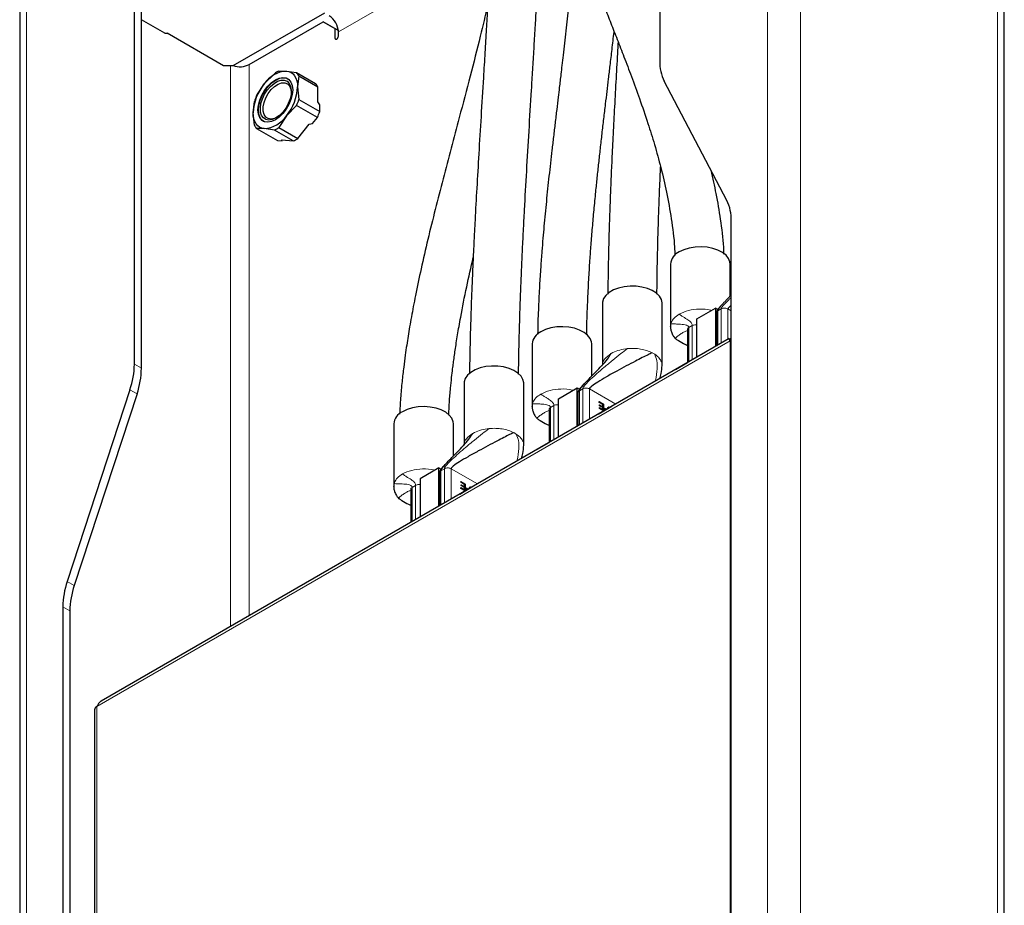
# Model space of a CAD drawing. Header units: millimetres. Extents: x 5 to 418, y 2 to 292.
# Tile 29 of 31: x 320 to 360, y 162 to 198. Entities that reach past the tile are written whole.
import ezdxf

# ---------------------------------------------------------------- set-up
doc = ezdxf.new("R2010")
doc.units = ezdxf.units.MM

msp = doc.modelspace()

# ---------------------------------------------------------------- linework, layer by layer
at = {"color": 7, "linetype": 'Continuous', "lineweight": 18}
for p, q in [((350.3073, 224.7394), (350.3073, 117.6092)), ((351.6272, 224.7394), (351.6272, 117.6092)), ((359.5468, 117.9366), (359.5468, 213.7441)), ((320.5145, 100.4102), (320.5145, 207.5404)), ((333.0539, 197.2525), (339.184, 200.7914)), ((332.9124, 197.0075), (332.9832, 196.9667)), ((329.4712, 173.7932), (329.4712, 195.9464)), ((328.7169, 195.8919), (328.7169, 173.3578)), ((348.4364, 186.121), (348.3013, 186.043)), ((348.3013, 184.6636), (348.3013, 186.043)), ((348.4877, 186.1421), (348.4364, 186.121)), ((348.4364, 186.121), (348.4364, 184.7416)), ((348.7067, 184.8976), (348.7067, 186.121)), ((348.8459, 186.0406), (348.7067, 186.121)), ((346.4064, 185.4207), (346.4152, 185.5292)), ((346.4152, 185.5292), (346.4304, 185.5746)), ((347.1416, 185.3735), (347.105, 185.3439)), ((347.2768, 185.4515), (347.1416, 185.3735)), ((347.1416, 183.9941), (347.1416, 185.3735)), ((347.2768, 185.4515), (347.2768, 184.0722)), ((323.3432, 170.1429), (348.7985, 184.8379)), ((348.7988, 184.8377), (348.7988, 152.7211)), ((348.8003, 184.898), (348.8112, 184.8425)), ((344.6, 184.518), (344.6786, 184.5267)), ((324.8514, 183.8975), (325.1343, 183.7342)), ((324.9576, 182.712), (324.6747, 182.8753)), ((342.8738, 182.9098), (342.7387, 182.8317)), ((342.9251, 182.9309), (342.8738, 182.9098)), ((342.8738, 182.9098), (342.8738, 181.5304)), ((343.1441, 181.6864), (343.1441, 182.9098)), ((344.2037, 182.2981), (343.1441, 182.9098)), ((342.7387, 181.4524), (342.7387, 182.8317)), ((340.8438, 182.2095), (340.8527, 182.318)), ((340.8527, 182.318), (340.8678, 182.3634)), ((341.579, 182.1623), (341.5424, 182.1327)), ((341.7142, 182.2403), (341.579, 182.1623)), ((341.579, 180.7829), (341.579, 182.1623)), ((341.7142, 182.2403), (341.7142, 180.8609)), ((339.0375, 181.3067), (339.116, 181.3155)), ((337.3113, 179.6986), (337.1761, 179.6205)), ((337.3626, 179.7197), (337.3113, 179.6986)), ((337.3113, 179.6986), (337.3113, 178.3192)), ((337.5815, 178.4752), (337.5815, 179.6986)), ((338.6411, 179.0869), (337.5815, 179.6986)), ((337.1761, 178.2412), (337.1761, 179.6205)), ((335.2812, 178.9983), (335.2901, 179.1068)), ((335.2901, 179.1068), (335.3052, 179.1522)), ((336.0165, 178.9511), (335.9799, 178.9215)), ((336.1516, 179.0291), (336.0165, 178.9511)), ((336.0165, 177.5717), (336.0165, 178.9511)), ((336.1516, 179.0291), (336.1516, 177.6497)), ((322.1525, 175.1732), (322.4354, 175.0099)), ((322.2587, 173.9877), (321.9758, 174.1509)), ((323.3429, 138.0258), (323.3429, 170.1424))]:
    msp.add_line(p, q, dxfattribs=at)
at = {"color": 7, "linetype": 'Continuous', "lineweight": 25}
for p, q in [((345.9703, 221.6914), (345.9703, 196.0892)), ((359.8202, 117.5556), (359.8202, 213.3631)), ((324.8514, 183.8975), (324.8514, 209.4997)), ((325.1343, 183.7342), (325.1343, 209.3364)), ((320.2411, 207.1594), (320.2411, 100.0293)), ((332.4882, 198.0145), (328.8112, 195.8919)), ((326.0771, 197.1981), (325.1343, 197.7424)), ((329.4712, 195.9464), (332.441, 197.6608)), ((332.9124, 197.3886), (332.441, 197.6608)), ((332.441, 197.6608), (332.7239, 197.4975)), ((326.0771, 197.1981), (326.1713, 197.1981)), ((328.4341, 195.8919), (326.1713, 197.1981)), ((332.7239, 197.4975), (333.0509, 197.3087)), ((332.9124, 197.3886), (332.9124, 197.0075)), ((333.0509, 197.3087), (332.9124, 197.3886)), ((333.0539, 197.0892), (333.0539, 197.2525)), ((328.8112, 195.8919), (328.4341, 195.8919)), ((330.0699, 195.1625), (330.4783, 195.5759)), ((330.6611, 195.6814), (330.9655, 195.6796)), ((330.9655, 195.6796), (331.374, 195.6177)), ((331.374, 195.6177), (332.1328, 195.1796)), ((329.7654, 194.6891), (330.0699, 195.1625)), ((331.4653, 195.4876), (331.4134, 195.0424)), ((331.4653, 195.4876), (332.2242, 195.0496)), ((348.6692, 190.4809), (346.147, 195.2709)), ((331.4134, 195.0424), (331.4653, 194.5371)), ((332.2242, 194.4426), (332.2242, 195.0496)), ((329.622, 194.0083), (329.674, 194.4535)), ((331.4653, 194.5371), (332.2996, 194.0555)), ((332.2996, 194.3179), (332.2242, 194.4426)), ((329.674, 193.503), (329.622, 194.0083)), ((331.374, 194.3015), (330.9655, 193.8881)), ((332.2082, 193.8199), (331.374, 194.3015)), ((332.2996, 194.0555), (332.2996, 194.3179)), ((330.9655, 193.8881), (330.6611, 193.4147)), ((331.4199, 192.9767), (331.8751, 193.5429)), ((331.8751, 193.5429), (332.0114, 193.5751)), ((332.0114, 193.5751), (332.2082, 193.8199)), ((329.7654, 193.3729), (330.5997, 192.8913)), ((330.0699, 193.3711), (329.7654, 193.3729)), ((330.4783, 193.3092), (330.0699, 193.3711)), ((331.2371, 192.8711), (330.4783, 193.3092)), ((330.6611, 193.4147), (331.4199, 192.9767)), ((330.5997, 192.8913), (330.7964, 192.8737)), ((330.7964, 192.8737), (330.7819, 192.9118)), ((330.7819, 192.9118), (331.2371, 192.8711)), ((348.8459, 149.2568), (348.8459, 189.6627)), ((346.4005, 187.9249), (346.4005, 185.4209)), ((348.8005, 186.6357), (348.8005, 187.9249)), ((343.6663, 186.3465), (343.6663, 183.8727)), ((346.0663, 183.8425), (346.0663, 186.3465)), ((347.459, 185.7201), (348.2133, 186.1555)), ((348.2133, 186.1555), (348.2133, 184.6128)), ((348.3058, 186.102), (348.2133, 186.1555)), ((347.459, 184.1774), (347.459, 185.7201)), ((348.2453, 185.9649), (348.2453, 184.6313)), ((346.4052, 185.4069), (346.4064, 185.4207)), ((347.0856, 185.2955), (347.0856, 183.9618)), ((348.7632, 184.9302), (323.5166, 170.3557)), ((348.7742, 184.9274), (348.8003, 184.898)), ((348.7985, 184.8379), (348.7912, 184.849)), ((348.7985, 184.8379), (348.7988, 184.8377)), ((340.8379, 184.7137), (340.8379, 182.2097)), ((343.2379, 183.4245), (343.2379, 184.7137)), ((346.5972, 183.6883), (347.0856, 183.9703)), ((324.6747, 182.8753), (322.1525, 175.1732)), ((338.1037, 183.1353), (338.1037, 180.6615)), ((340.5037, 180.6313), (340.5037, 183.1353)), ((341.8965, 182.5088), (342.6507, 182.9443)), ((342.6507, 181.4016), (342.6507, 182.9443)), ((342.6507, 182.9443), (342.7432, 182.8908)), ((324.9576, 182.712), (322.4354, 175.0099)), ((341.8965, 180.9662), (341.8965, 182.5088)), ((342.6827, 182.7537), (342.6827, 181.4201)), ((340.8427, 182.1957), (340.8438, 182.2095)), ((341.5231, 182.0843), (341.5231, 180.7506)), ((343.4898, 181.8945), (344.0481, 182.2167)), ((343.5369, 182.3977), (343.713, 182.296)), ((343.5369, 182.3655), (343.5369, 182.3977)), ((343.7036, 182.2906), (343.5369, 182.3868)), ((343.6817, 182.2819), (343.5369, 182.3655)), ((343.5423, 182.1545), (343.6817, 182.074)), ((343.5423, 182.1224), (343.5423, 182.1545)), ((343.6723, 182.0686), (343.5423, 182.1436)), ((343.713, 182.0238), (343.5423, 182.1224)), ((343.5511, 182.2648), (343.6817, 182.1894)), ((343.5511, 182.2326), (343.5511, 182.2648)), ((343.6723, 182.1839), (343.5511, 182.2539)), ((343.6817, 182.1572), (343.5511, 182.2326)), ((343.6723, 182.1839), (343.6817, 182.1894)), ((343.6723, 182.0686), (343.6817, 182.074)), ((343.6817, 182.1894), (343.6817, 182.2819)), ((343.6817, 182.074), (343.6817, 182.1572)), ((343.7036, 182.2906), (343.713, 182.296)), ((343.7036, 182.0293), (343.7036, 182.2906)), ((343.713, 182.296), (343.713, 182.0238)), ((343.7447, 182.0416), (343.7447, 182.1341)), ((343.7447, 182.1341), (343.8248, 182.0879)), ((343.8154, 182.0824), (343.7447, 182.1232)), ((343.752, 182.0999), (343.7614, 182.1054)), ((343.752, 182.0458), (343.752, 182.0999)), ((343.7614, 182.0512), (343.7614, 182.1054)), ((343.7614, 182.1054), (343.8083, 182.0783)), ((343.4898, 181.8945), (343.4898, 181.886)), ((335.2753, 181.5025), (335.2753, 178.9985)), ((337.6753, 180.2133), (337.6753, 181.5025)), ((341.0347, 180.4771), (341.5231, 180.7591)), ((337.0881, 179.7331), (336.3339, 179.2976)), ((337.0881, 178.1904), (337.0881, 179.7331)), ((337.0881, 179.7331), (337.1807, 179.6796)), ((336.3339, 179.2976), (336.3339, 177.755)), ((337.1202, 179.5425), (337.1202, 178.2089)), ((335.2801, 178.9845), (335.2812, 178.9983)), ((337.9272, 178.6833), (338.4855, 179.0055)), ((337.9744, 179.1865), (338.1504, 179.0848)), ((337.9744, 179.1543), (337.9744, 179.1865)), ((338.141, 179.0794), (337.9744, 179.1756)), ((338.1192, 179.0707), (337.9744, 179.1543)), ((337.9798, 178.9433), (338.1192, 178.8628)), ((337.9798, 178.9112), (337.9798, 178.9433)), ((338.1097, 178.8574), (337.9798, 178.9324)), ((338.1504, 178.8126), (337.9798, 178.9112)), ((337.9886, 179.0536), (338.1192, 178.9782)), ((337.9886, 179.0214), (337.9886, 179.0536)), ((338.1097, 178.9727), (337.9886, 179.0427)), ((338.1192, 178.946), (337.9886, 179.0214)), ((338.1097, 178.9727), (338.1192, 178.9782)), ((338.1192, 178.9782), (338.1192, 179.0707)), ((338.1192, 178.8628), (338.1192, 178.946)), ((338.141, 179.0794), (338.1504, 179.0848)), ((338.141, 178.8181), (338.141, 179.0794)), ((338.1504, 179.0848), (338.1504, 178.8126)), ((338.1821, 178.8304), (338.1821, 178.9229)), ((338.1821, 178.9229), (338.2622, 178.8767)), ((338.2528, 178.8712), (338.1821, 178.912)), ((335.9605, 178.8731), (335.9605, 177.5394)), ((337.9272, 178.6833), (337.9272, 178.6748)), ((338.1097, 178.8574), (338.1192, 178.8628)), ((338.1894, 178.8887), (338.1988, 178.8942)), ((338.1894, 178.8346), (338.1894, 178.8887)), ((338.1988, 178.84), (338.1988, 178.8942)), ((338.1988, 178.8942), (338.2457, 178.8671)), ((335.4721, 177.2659), (335.9605, 177.5479)), ((321.9758, 174.1509), (321.9758, 133.745)), ((322.2587, 173.9877), (322.2587, 133.5817)), ((323.2453, 170.0063), (323.2453, 137.8897)), ((323.3429, 170.1424), (323.3432, 170.1429)), ((323.3513, 170.1628), (323.3432, 170.1429))]:
    msp.add_line(p, q, dxfattribs=at)
at = {"color": 7, "linetype": 'Continuous', "lineweight": 25, "flags": 128}
for points in [[(332.9124, 197.0075), (332.9178, 196.9794), (332.9331, 196.9618), (332.9561, 196.9573), (332.9831, 196.9667), (333.0102, 196.9885), (333.0331, 197.0195), (333.0485, 197.0548), (333.0539, 197.0892)], [(330.9655, 195.6796), (331.0629, 195.6606), (331.151, 195.6223), (331.2283, 195.5652), (331.2934, 195.4902), (331.3452, 195.3988), (331.3828, 195.2925), (331.4057, 195.173), (331.4134, 195.0424)], [(331.2154, 194.9281), (331.1979, 194.7387), (331.1463, 194.5386), (331.0632, 194.3379), (330.9527, 194.1466), (330.8204, 193.9742), (330.6729, 193.8295), (330.5177, 193.7197), (330.3624, 193.6502), (330.215, 193.6247), (330.0827, 193.6443), (329.9722, 193.7081), (329.8891, 193.8129), (329.8375, 193.9534), (329.82, 194.1226), (329.8375, 194.3119), (329.8891, 194.512), (329.9722, 194.7127), (330.0827, 194.9041), (330.215, 195.0764), (330.3624, 195.2211), (330.5177, 195.331), (330.6729, 195.4004), (330.8204, 195.4259), (330.9527, 195.4063), (331.0632, 195.3425), (331.1463, 195.2378), (331.1979, 195.0973), (331.2154, 194.9281)], [(330.0433, 193.6599), (329.9911, 193.6972), (329.908, 193.802), (329.8564, 193.9425), (329.8389, 194.1117), (329.8564, 194.301), (329.908, 194.5011), (329.9911, 194.7019), (330.1016, 194.8932), (330.2338, 195.0655), (330.3813, 195.2103), (330.5366, 195.3201), (330.6918, 195.3895), (330.8393, 195.4151), (330.9715, 195.3954), (331.0298, 195.3689)], [(330.5366, 193.7959), (330.3931, 193.7324), (330.2573, 193.7111), (330.1366, 193.7331), (330.0374, 193.7972), (329.9652, 193.9), (329.9238, 194.0359), (329.9154, 194.1976), (329.9404, 194.3764), (329.9977, 194.5626), (330.0839, 194.7462), (330.1946, 194.9174), (330.3237, 195.0668), (330.4643, 195.1864), (330.6088, 195.2698), (330.7494, 195.3125), (330.8785, 195.3122), (330.9892, 195.2688), (331.0754, 195.1848), (331.1327, 195.0646), (331.1578, 194.9148), (331.1494, 194.7434), (331.1079, 194.5597), (331.0357, 194.3735), (330.9365, 194.1949), (330.8158, 194.0335), (330.6801, 193.8981), (330.5366, 193.7959)], [(330.5656, 193.8134), (330.4871, 193.7789), (330.3523, 193.7517), (330.2325, 193.7703), (330.1355, 193.8336), (330.0672, 193.9377), (330.0319, 194.0759), (330.0319, 194.2397), (330.0672, 194.4186), (330.1355, 194.6015), (330.2325, 194.7769), (330.3523, 194.9338), (330.4871, 195.0622), (330.6286, 195.1542), (330.7679, 195.204), (330.8962, 195.2083), (331.0055, 195.167), (331.0888, 195.0826), (331.141, 194.9605), (331.1581, 194.8398)], [(330.0699, 193.3711), (329.9724, 193.39), (329.8844, 193.4284), (329.8071, 193.4855), (329.742, 193.5604), (329.6902, 193.6518), (329.6525, 193.7582), (329.6297, 193.8777), (329.622, 194.0083)], [(348.8005, 187.9249), (348.7908, 188.0124), (348.736, 188.149), (348.6346, 188.2763), (348.4909, 188.3893), (348.3107, 188.4833), (348.1015, 188.5544), (347.8717, 188.5997), (347.6309, 188.6174), (347.3887, 188.6068), (347.1553, 188.5682), (346.9401, 188.5033), (346.7519, 188.4148)], [(346.0663, 186.3465), (346.0659, 186.3641), (346.0352, 186.5031), (345.9567, 186.6358), (345.8335, 186.7566), (345.6708, 186.8606), (345.4751, 186.9435), (345.2544, 187.002), (345.0179, 187.0337), (344.7752, 187.0373), (344.5362, 187.0126), (344.3107, 186.9606), (344.108, 186.8834), (343.9363, 186.7843), (343.8027, 186.6673), (343.7126, 186.5371), (343.6698, 186.3991), (343.6663, 186.3465)], [(343.2379, 184.7137), (343.2283, 184.8012), (343.1734, 184.9378), (343.072, 185.0651), (342.9283, 185.1781), (342.7481, 185.2721), (342.5389, 185.3432), (342.3091, 185.3885), (342.0683, 185.4062), (341.8262, 185.3956), (341.5927, 185.357), (341.3775, 185.2921), (341.1894, 185.2036)], [(348.7988, 184.8377), (348.8493, 184.8616), (348.8502, 184.862)], [(340.5037, 183.1353), (340.5033, 183.1529), (340.4727, 183.2919), (340.3941, 183.4246), (340.271, 183.5453), (340.1082, 183.6494), (339.9125, 183.7323), (339.6919, 183.7908), (339.4553, 183.8225), (339.2126, 183.8261), (338.9736, 183.8013), (338.7481, 183.7494), (338.5454, 183.6722), (338.3737, 183.5731), (338.2401, 183.4561), (338.15, 183.3259), (338.1072, 183.1879), (338.1037, 183.1353)], [(337.6753, 181.5025), (337.6657, 181.59), (337.6108, 181.7266), (337.5094, 181.8539), (337.3657, 181.9669), (337.1856, 182.0609), (336.9763, 182.132), (336.7466, 182.1773), (336.5057, 182.195), (336.2636, 182.1844), (336.0302, 182.1458), (335.815, 182.0809), (335.6268, 181.9924)]]:
    msp.add_lwpolyline(points, dxfattribs=at)
at = {"color": 7, "linetype": 'Continuous', "lineweight": 25}
for centre, radius, start, end in [((332.2351, 197.2152), 0.8196, 2.60548, 57.39452), ((329.0907, 196.6933), 0.8383, 251.39728, 296.99436), ((347.7303, 196.041), 1.7607, 178.43177, 205.93589), ((331.0347, 194.5255), 1.1562, 93.42954, 146.56509), ((331.2238, 194.4955), 1.3127, 115.38599, 124.60863), ((330.9637, 195.2322), 0.5629, 26.98404, 43.2173), ((331.5642, 193.9187), 1.9442, 140.22793, 177.36071), ((331.7226, 194.7942), 0.5629, 26.98404, 43.2173), ((329.4712, 195.1319), 1.9442, 320.22793, 357.36071), ((331.8148, 193.7584), 2.2508, 155.57661, 162.01203), ((329.3245, 195.2322), 2.2508, 335.57661, 342.01203), ((330.1588, 194.7506), 2.2508, 335.57661, 342.01203), ((330.0007, 194.5252), 1.1562, 273.42954, 326.56509), ((330.1756, 193.7584), 0.5629, 206.98404, 223.2173), ((329.9155, 194.4951), 1.3127, 295.38599, 304.60863), ((330.6743, 194.0571), 1.3127, 295.38599, 304.60863), ((347.0859, 189.7109), 1.7607, 358.43177, 25.93589), ((346.998, 187.8672), 0.6003, 114.19711, 174.48275), ((341.4354, 184.656), 0.6003, 114.19711, 174.48275), ((321.527, 183.9457), 3.3248, 341.21936, 359.1697), ((321.8098, 183.7824), 3.3248, 341.21936, 359.1697), ((335.8728, 181.4448), 0.6003, 114.19711, 174.48275), ((325.3003, 174.1028), 3.3248, 161.21936, 179.1697), ((325.5831, 173.9395), 3.3248, 161.21936, 179.1697), ((323.4121, 169.9897), 0.1676, 114.37466, 174.3052)]:
    msp.add_arc(centre, radius, start, end, dxfattribs=at)
at = {"color": 7, "linetype": 'Continuous', "lineweight": 18}
for centre in [(345.1486, 183.3534), (339.586, 180.1422)]:
    msp.add_arc(centre, 1.1308, 56.88414, 63.12124, dxfattribs=at)
at = {"color": 7, "linetype": 'Continuous', "lineweight": 25}
for points, knots in [([(341.2902, 208.2224), (341.2995, 207.8185), (341.3172, 207.0421), (341.4437, 205.9397), (341.6117, 204.9396), (341.8083, 204.0381), (342.0147, 203.2355), (342.2187, 202.5281), (342.411, 201.9129), (342.5864, 201.3834), (342.7575, 200.8879), (342.9317, 200.4007), (343.1216, 199.8857), (343.3211, 199.3577), (343.533, 198.8079), (343.7611, 198.2237), (344.0048, 197.6041), (344.2649, 196.9425), (344.5432, 196.2268), (344.8449, 195.4338), (345.1704, 194.5423), (345.4822, 193.6292), (345.7696, 192.7058), (346.0241, 191.7839), (346.2565, 190.7923), (346.4432, 189.7263), (346.5579, 188.8765), (346.5744, 188.3775), (346.5781, 188.2642)], [0, 0, 0, 0, 0.0566335, 0.1088531, 0.1568258, 0.2006171, 0.2402355, 0.2750652, 0.3058209, 0.3324722, 0.3549922, 0.381048, 0.4069961, 0.4341855, 0.4626129, 0.4922724, 0.5250658, 0.5592208, 0.5955473, 0.6367816, 0.6830961, 0.7344242, 0.7782216, 0.8250339, 0.8748431, 0.9276648, 0.9835756, 1, 1, 1, 1]), ([(339.3669, 207.112), (339.3656, 206.7763), (339.3633, 206.1331), (339.3464, 205.1705), (339.3238, 204.2756), (339.2974, 203.4523), (339.2697, 202.7071), (339.2408, 202.0104), (339.2115, 201.3582), (339.182, 200.7427), (339.1542, 200.1908), (339.1241, 199.6149), (339.089, 198.9667), (339.0458, 198.1968), (338.9962, 197.3429), (338.9406, 196.4086), (338.8695, 195.2349), (338.7863, 193.8761), (338.6966, 192.3906), (338.6157, 191.0027), (338.5587, 189.966), (338.5196, 189.2149), (338.4926, 188.6776), (338.4625, 188.0463), (338.4303, 187.321), (338.398, 186.5114), (338.3671, 185.6227), (338.3416, 184.6659), (338.326, 183.9489), (338.3237, 183.565), (338.3234, 183.5112)], [0, 0, 0, 0, 0.0474275, 0.0908703, 0.1304468, 0.1662105, 0.1981768, 0.22634, 0.254988, 0.2806633, 0.3036585, 0.3239592, 0.3523333, 0.3840318, 0.4190736, 0.4574618, 0.4987313, 0.5629074, 0.6238058, 0.6808891, 0.7337668, 0.7522172, 0.7744771, 0.8009117, 0.8314961, 0.866207, 0.9043022, 0.9463755, 0.9924807, 1, 1, 1, 1]), ([(340.296, 183.5009), (340.2963, 183.5458), (340.2983, 183.9044), (340.3121, 184.5713), (340.3343, 185.4587), (340.3602, 186.2574), (340.3863, 186.9581), (340.4153, 187.6637), (340.4489, 188.4129), (340.4895, 189.2475), (340.5456, 190.3302), (340.6205, 191.6727), (340.7156, 193.2827), (340.7983, 194.6415), (340.8653, 195.7411), (340.9159, 196.576), (340.965, 197.3978), (341.009, 198.1497), (341.0455, 198.7875), (341.0774, 199.3606), (341.1089, 199.9431), (341.1408, 200.5577), (341.1723, 201.1917), (341.2031, 201.851), (341.2357, 202.603), (341.2669, 203.4076), (341.2951, 204.2652), (341.3183, 205.151), (341.336, 206.1182), (341.3386, 206.7702), (341.3399, 207.1122)], [0, 0, 0, 0, 0.0062903, 0.0502525, 0.0895596, 0.124256, 0.1543495, 0.1798303, 0.2142738, 0.2490635, 0.2844707, 0.3491103, 0.4149572, 0.4822038, 0.5154661, 0.5495666, 0.584472, 0.6162866, 0.6420144, 0.6631254, 0.6871633, 0.7142568, 0.7396615, 0.7665173, 0.797254, 0.8350531, 0.8696998, 0.9087042, 0.9521048, 1, 1, 1, 1]), ([(342.5676, 201.4442), (342.5662, 201.4216), (342.5597, 201.3199), (342.5467, 201.1334), (342.5283, 200.876), (342.5072, 200.5959), (342.4753, 200.1927), (342.4293, 199.6496), (342.3666, 198.9698), (342.3039, 198.3374), (342.2454, 197.7762), (342.193, 197.291), (342.1393, 196.8065), (342.0869, 196.345), (342.039, 195.9312), (341.9988, 195.5865), (341.9642, 195.293), (341.9275, 194.9824), (341.8819, 194.5988), (341.8248, 194.1197), (341.762, 193.5911), (341.6978, 193.0463), (341.6154, 192.3371), (341.5178, 191.4712), (341.4274, 190.616), (341.3612, 189.9447), (341.315, 189.4513), (341.2711, 188.9507), (341.2263, 188.4016), (341.1798, 187.7671), (341.1328, 187.0245), (341.092, 186.1738), (341.0662, 185.518), (341.0624, 185.1445), (341.0619, 185.0931)], [0, 0, 0, 0, 0.004129, 0.0185825, 0.0341685, 0.0513025, 0.069985, 0.10826, 0.151226, 0.1953021, 0.2250567, 0.2550028, 0.2851402, 0.314832, 0.3405995, 0.3619148, 0.3787768, 0.39505, 0.4195204, 0.4499678, 0.4839377, 0.5175786, 0.5508431, 0.6150826, 0.6772806, 0.7079894, 0.7380536, 0.7674737, 0.7993029, 0.837867, 0.8823266, 0.9333113, 0.9908275, 1, 1, 1, 1]), ([(339.0531, 198.3312), (338.9558, 197.9155), (338.7341, 196.9678), (338.3469, 195.4605), (337.9498, 193.9572), (337.5822, 192.5783), (337.2574, 191.3469), (336.9435, 190.1254), (336.6475, 188.9216), (336.3811, 187.7664), (336.1912, 186.8695), (336.065, 186.226), (335.987, 185.8078), (335.9169, 185.4104), (335.8541, 185.0335), (335.7947, 184.6536), (335.7344, 184.2381), (335.6702, 183.7489), (335.6054, 183.1727), (335.5472, 182.5407), (335.5244, 182.1084), (335.5131, 181.8939)], [0, 0, 0, 0, 0.0755328, 0.1721737, 0.2721227, 0.3464937, 0.4204468, 0.4938544, 0.5666071, 0.6377076, 0.7029733, 0.7297017, 0.7552274, 0.77956, 0.8027089, 0.8246877, 0.8498206, 0.8798479, 0.9160052, 0.9583022, 1, 1, 1, 1]), ([(343.0354, 185.0759), (343.0363, 185.1696), (343.0406, 185.6142), (343.0694, 186.3558), (343.1128, 187.2586), (343.1608, 188.0229), (343.211, 188.7183), (343.2659, 189.396), (343.3291, 190.106), (343.3937, 190.775), (343.4579, 191.4017), (343.52, 191.9818), (343.5851, 192.5702), (343.6531, 193.1658), (343.7225, 193.7622), (343.7893, 194.3275), (343.8526, 194.86), (343.914, 195.3752), (343.981, 195.9395), (344.0546, 196.5683), (344.1077, 197.024), (344.1343, 197.2642), (344.1352, 197.2719)], [0, 0, 0, 0, 0.0225037, 0.1068449, 0.1802402, 0.242697, 0.2942122, 0.3511335, 0.4092631, 0.4691691, 0.516216, 0.5641279, 0.6126494, 0.6617768, 0.7115086, 0.7601767, 0.8015437, 0.8432003, 0.8876482, 0.9408688, 0.9981178, 1, 1, 1, 1]), ([(344.2948, 196.8642), (344.286, 196.7033), (344.2566, 196.163), (344.205, 195.2451), (344.1437, 194.1221), (344.0872, 193.0379), (344.0465, 192.196), (344.0175, 191.5519), (343.996, 191.0466), (343.972, 190.4398), (343.9467, 189.7276), (343.9218, 188.9081), (343.9004, 187.9771), (343.8869, 187.2375), (343.8849, 186.8028), (343.8845, 186.721)], [0, 0, 0, 0, 0.0486083, 0.1631617, 0.2776802, 0.3874782, 0.4890501, 0.5293524, 0.5790683, 0.6387437, 0.7083726, 0.7879509, 0.87748, 0.9769727, 1, 1, 1, 1]), ([(345.8581, 186.7126), (345.8584, 186.7905), (345.8603, 187.2078), (345.873, 187.9098), (345.8924, 188.7808), (345.9141, 189.5217), (345.935, 190.1389), (345.955, 190.6714), (345.9749, 191.1621), (345.9914, 191.5479), (346.0016, 191.7715), (346.0044, 191.8325)], [0, 0, 0, 0, 0.04423628, 0.23686247, 0.40560661, 0.55048356, 0.67148679, 0.76983386, 0.86605471, 0.96346654, 1, 1, 1, 1]), ([(348.5501, 188.3262), (348.5471, 188.4182), (348.5317, 188.8895), (348.425, 189.7004), (348.2556, 190.7299), (348.1054, 191.3781), (348.0335, 191.6882)], [0, 0, 0, 0, 0.0802849, 0.4110463, 0.7182045, 1, 1, 1, 1]), ([(337.485, 181.8548), (337.4938, 182.031), (337.5117, 182.3871), (337.5552, 182.8952), (337.6006, 183.339), (337.6402, 183.6761), (337.6751, 183.9498), (337.7089, 184.1995), (337.7477, 184.4698), (337.7925, 184.764), (337.8438, 185.0823), (337.9021, 185.4252), (338.0177, 186.0688), (338.1989, 186.9886), (338.3809, 187.7931), (338.4694, 188.1839)], [0, 0, 0, 0, 0.0887224, 0.1793196, 0.2500562, 0.3049097, 0.3420833, 0.3813162, 0.4241051, 0.4704646, 0.5204123, 0.5739687, 0.6311569, 0.8207949, 1, 1, 1, 1]), ([(348.4925, 186.3134), (348.4714, 186.2921), (348.4057, 186.2259), (348.3286, 186.1382), (348.2699, 186.0502), (348.2487, 186.001), (348.2464, 185.9768), (348.2453, 185.9648)], [0, 0, 0, 0, 0.2087381, 0.6509407, 0.834805, 0.9182077, 1, 1, 1, 1]), ([(348.8459, 186.2606), (348.8294, 186.2496), (348.7852, 186.2201), (348.7402, 186.1799), (348.7151, 186.1453), (348.7082, 186.1325), (348.7072, 186.1246), (348.7067, 186.121)], [0, 0, 0, 0, 0.28909391, 0.77547938, 0.86367062, 0.93735742, 1, 1, 1, 1]), ([(346.4006, 185.4071), (346.4013, 185.391), (346.4026, 185.3583), (346.4116, 185.2957), (346.4268, 185.2275), (346.4621, 185.1284), (346.5196, 185.0222), (346.5752, 184.959), (346.5999, 184.9309)], [0, 0, 0, 0, 0.096883, 0.1972812, 0.3109043, 0.4440494, 0.7532597, 1, 1, 1, 1]), ([(346.5999, 184.9309), (346.6049, 184.9267), (346.6446, 184.8942), (346.7765, 184.8171), (346.9315, 184.7263), (347.0575, 184.6681), (347.0856, 184.6551)], [0, 0, 0, 0, 0.0352543, 0.2767513, 0.838628, 1, 1, 1, 1]), ([(348.7912, 184.849), (348.7811, 184.8668), (348.761, 184.9024), (348.7567, 184.9284), (348.7633, 184.9274), (348.7648, 184.9271)], [0, 0, 0, 0, 0.4337806, 0.8675613, 1, 1, 1, 1]), ([(348.8178, 184.845), (348.8134, 184.85), (348.8055, 184.8589), (348.8001, 184.8669), (348.8002, 184.8664), (348.8003, 184.8662)], [0, 0, 0, 0, 0.4419579, 0.7877773, 1, 1, 1, 1]), ([(348.8003, 184.898), (348.805, 184.893), (348.815, 184.8824), (348.8346, 184.8708), (348.845, 184.8648)], [0, 0, 0, 0, 0.4738293, 1, 1, 1, 1]), ([(342.7387, 182.8317), (342.7405, 182.8423), (342.7448, 182.8668), (342.7748, 182.9183), (342.8511, 183.0212), (342.9917, 183.173), (343.183, 183.3693), (343.4049, 183.5928), (343.6365, 183.8364), (343.8572, 184.0801), (343.9681, 184.2543), (344.0178, 184.3323)], [0, 0, 0, 0, 0.0186408, 0.0433637, 0.0948291, 0.2201739, 0.358654, 0.510827, 0.6944258, 0.8632031, 1, 1, 1, 1]), ([(345.6599, 184.3621), (345.6084, 184.3366), (345.4957, 184.2807), (345.2571, 184.1599), (344.9631, 184.0088), (344.6169, 183.8277), (344.2275, 183.6188), (343.8441, 183.4057), (343.5063, 183.2055), (343.2839, 183.0588), (343.1776, 182.9687), (343.1525, 182.9341), (343.1456, 182.9213), (343.1446, 182.9134), (343.1441, 182.9098)], [0, 0, 0, 0, 0.0780769, 0.1710154, 0.2782515, 0.4173391, 0.5615249, 0.7186752, 0.8538043, 0.9514346, 0.9846619, 0.9906867, 0.9957206, 1, 1, 1, 1]), ([(343.6645, 183.8716), (343.6633, 183.8718), (343.6605, 183.8724), (343.6437, 183.8495), (343.6215, 183.8235), (343.6159, 183.817)], [0, 0, 0, 0, 0.3778005, 0.8448869, 1, 1, 1, 1]), ([(345.9777, 183.3222), (345.9959, 183.3882), (346.0433, 183.5599), (346.0575, 183.7423), (346.0662, 183.8546)], [0, 0, 0, 0, 0.3847023, 1, 1, 1, 1]), ([(342.9299, 183.1022), (342.9088, 183.0809), (342.8431, 183.0147), (342.766, 182.927), (342.7073, 182.839), (342.6861, 182.7898), (342.6839, 182.7656), (342.6827, 182.7536)], [0, 0, 0, 0, 0.2087381, 0.6509407, 0.834805, 0.9182077, 1, 1, 1, 1]), ([(340.838, 182.1959), (340.8387, 182.1798), (340.84, 182.1471), (340.849, 182.0845), (340.8642, 182.0163), (340.8995, 181.9172), (340.957, 181.811), (341.0126, 181.7478), (341.0373, 181.7197)], [0, 0, 0, 0, 0.096883, 0.1972812, 0.3109043, 0.4440494, 0.7532597, 1, 1, 1, 1]), ([(343.8748, 182.1167), (343.8754, 182.1259), (343.8768, 182.146), (343.887, 182.1576), (343.8926, 182.1639)], [0, 0, 0, 0, 0.4571989, 1, 1, 1, 1]), ([(343.8926, 182.1639), (343.8965, 182.1667), (343.9042, 182.1723), (343.9192, 182.174), (343.9357, 182.1709), (343.9472, 182.1649), (343.953, 182.1619)], [0, 0, 0, 0, 0.2540847, 0.4992939, 0.7499198, 1, 1, 1, 1]), ([(343.9436, 182.1564), (343.9378, 182.1594), (343.9263, 182.1653), (343.9108, 182.1688), (343.9024, 182.167), (343.8988, 182.1663)], [0, 0, 0, 0, 0.3629182, 0.7266283, 1, 1, 1, 1]), ([(341.0373, 181.7197), (341.0424, 181.7155), (341.082, 181.6829), (341.2139, 181.6059), (341.3689, 181.5151), (341.4949, 181.4569), (341.5231, 181.4439)], [0, 0, 0, 0, 0.0352543, 0.2767513, 0.838628, 1, 1, 1, 1]), ([(337.1761, 179.6205), (337.178, 179.6311), (337.1822, 179.6556), (337.2122, 179.7071), (337.2886, 179.81), (337.4291, 179.9618), (337.6204, 180.1581), (337.8423, 180.3816), (338.074, 180.6252), (338.2946, 180.8688), (338.4055, 181.0431), (338.4552, 181.1211)], [0, 0, 0, 0, 0.0186408, 0.0433637, 0.0948291, 0.2201739, 0.358654, 0.510827, 0.6944258, 0.8632031, 1, 1, 1, 1]), ([(340.0973, 181.1509), (340.0458, 181.1254), (339.9331, 181.0695), (339.6945, 180.9486), (339.4005, 180.7976), (339.0543, 180.6165), (338.6649, 180.4076), (338.2815, 180.1944), (337.9437, 179.9943), (337.7214, 179.8476), (337.615, 179.7575), (337.5899, 179.7229), (337.583, 179.7101), (337.582, 179.7022), (337.5815, 179.6986)], [0, 0, 0, 0, 0.0780769, 0.1710154, 0.2782515, 0.4173391, 0.5615249, 0.7186752, 0.8538043, 0.9514346, 0.9846619, 0.9906867, 0.9957206, 1, 1, 1, 1]), ([(338.1019, 180.6604), (338.1007, 180.6606), (338.0979, 180.6612), (338.0811, 180.6383), (338.0589, 180.6123), (338.0533, 180.6058)], [0, 0, 0, 0, 0.37780048, 0.84488693, 1, 1, 1, 1]), ([(340.4151, 180.111), (340.4333, 180.177), (340.4807, 180.3487), (340.4949, 180.5311), (340.5036, 180.6434)], [0, 0, 0, 0, 0.38470226, 1, 1, 1, 1]), ([(337.3674, 179.891), (337.3463, 179.8697), (337.2805, 179.8035), (337.2035, 179.7158), (337.1447, 179.6278), (337.1236, 179.5786), (337.1213, 179.5544), (337.1202, 179.5424)], [0, 0, 0, 0, 0.2087381, 0.6509407, 0.834805, 0.9182077, 1, 1, 1, 1]), ([(335.2755, 178.9847), (335.2761, 178.9686), (335.2774, 178.9359), (335.2865, 178.8733), (335.3017, 178.8051), (335.337, 178.706), (335.3944, 178.5998), (335.45, 178.5366), (335.4747, 178.5085)], [0, 0, 0, 0, 0.096883, 0.1972812, 0.3109043, 0.4440494, 0.7532597, 1, 1, 1, 1]), ([(338.3122, 178.9055), (338.3128, 178.9147), (338.3143, 178.9348), (338.3245, 178.9464), (338.33, 178.9527)], [0, 0, 0, 0, 0.4571989, 1, 1, 1, 1]), ([(338.33, 178.9527), (338.3339, 178.9555), (338.3416, 178.9611), (338.3566, 178.9628), (338.3731, 178.9597), (338.3847, 178.9537), (338.3905, 178.9507)], [0, 0, 0, 0, 0.2540847, 0.4992939, 0.7499198, 1, 1, 1, 1]), ([(338.381, 178.9452), (338.3753, 178.9482), (338.3637, 178.9541), (338.3482, 178.9576), (338.3399, 178.9558), (338.3363, 178.9551)], [0, 0, 0, 0, 0.3629182, 0.7266283, 1, 1, 1, 1]), ([(335.4747, 178.5085), (335.4798, 178.5043), (335.5195, 178.4717), (335.6513, 178.3947), (335.8063, 178.3039), (335.9324, 178.2457), (335.9605, 178.2327)], [0, 0, 0, 0, 0.03525425, 0.27675131, 0.83862802, 1, 1, 1, 1]), ([(323.5183, 170.3526), (323.5082, 170.3479), (323.4651, 170.3279), (323.405, 170.2647), (323.3692, 170.1968), (323.3513, 170.1628)], [0, 0, 0, 0, 0.1324387, 0.5662194, 1, 1, 1, 1])]:
    msp.add_open_spline(points, degree=3, knots=knots, dxfattribs=at)
at = {"color": 7, "linetype": 'Continuous', "lineweight": 18}
for points, knots in [([(348.3013, 186.043), (348.3031, 186.0535), (348.3074, 186.078), (348.3374, 186.1295), (348.4137, 186.2324), (348.5543, 186.3843), (348.7106, 186.5444), (348.8105, 186.6459), (348.8459, 186.6819)], [0, 0, 0, 0, 0.0428824, 0.0997565, 0.2181509, 0.506502, 0.8250704, 1, 1, 1, 1]), ([(348.4364, 186.121), (348.4374, 186.1278), (348.4397, 186.1434), (348.4533, 186.1699), (348.4856, 186.2206), (348.5834, 186.3365), (348.7107, 186.4644), (348.8154, 186.5594), (348.8459, 186.5871)], [0, 0, 0, 0, 0.0381388, 0.0864156, 0.1461919, 0.3326083, 0.8053997, 1, 1, 1, 1]), ([(346.7519, 185.9107), (346.8707, 185.9659), (347.1082, 186.0764), (347.5584, 186.1234), (347.8922, 186.1137), (348.0334, 186.0638), (348.0465, 186.0592)], [0, 0, 0, 0, 0.3223646, 0.6447292, 0.9670939, 1, 1, 1, 1]), ([(346.7519, 185.9107), (346.7886, 185.8847), (346.8703, 185.8268), (346.9656, 185.7695), (347.0594, 185.7117), (347.1383, 185.6592), (347.201, 185.6077), (347.2439, 185.559), (347.2669, 185.5141), (347.2756, 185.4776), (347.2764, 185.4595), (347.2768, 185.4515)], [0, 0, 0, 0, 0.129781, 0.2893654, 0.4639539, 0.6375363, 0.7765113, 0.8911296, 0.9638489, 0.9841697, 1, 1, 1, 1]), ([(347.1416, 185.3735), (347.1411, 185.3795), (347.14, 185.3931), (347.1333, 185.4079), (347.1174, 185.4307), (347.0697, 185.4628), (346.9841, 185.4874), (346.8682, 185.504), (346.7364, 185.5126), (346.6036, 185.5165), (346.4825, 185.5178), (346.436, 185.5257), (346.4152, 185.5292)], [0, 0, 0, 0, 0.0098857, 0.0223993, 0.0378935, 0.0862135, 0.2087629, 0.3472435, 0.5011707, 0.6882952, 0.8609587, 1, 1, 1, 1]), ([(347.0856, 185.2456), (347.0633, 185.2408), (347.0002, 185.2272), (346.8932, 185.1641), (346.7663, 185.0843), (346.6608, 185.003), (346.5921, 184.943), (346.6045, 184.9374), (346.6071, 184.9362)], [0, 0, 0, 0, 0.0964537, 0.2726159, 0.4774862, 0.7160784, 0.9384605, 1, 1, 1, 1]), ([(347.105, 185.3439), (347.0972, 185.3332), (347.0857, 185.3176), (347.0874, 185.3008), (347.0879, 185.2955)], [0, 0, 0, 0, 0.6824481, 1, 1, 1, 1]), ([(347.459, 185.4784), (347.4434, 185.4808), (347.4037, 185.4869), (347.3357, 185.4782), (347.2964, 185.4604), (347.2768, 185.4515)], [0, 0, 0, 0, 0.2437326, 0.6218663, 1, 1, 1, 1]), ([(342.8738, 182.9098), (342.8748, 182.9166), (342.8771, 182.9322), (342.8907, 182.9587), (342.923, 183.0094), (343.0207, 183.1254), (343.2, 183.3029), (343.4508, 183.5311), (343.7476, 183.7872), (344.0708, 184.0544), (344.389, 184.3092), (344.5893, 184.4596), (344.6786, 184.5267)], [0, 0, 0, 0, 0.0098857, 0.0223993, 0.0378935, 0.0862135, 0.2087629, 0.3472435, 0.5011707, 0.6882952, 0.8609587, 1, 1, 1, 1]), ([(343.6715, 183.8475), (343.6699, 183.8531), (343.6433, 183.9441), (343.7436, 184.1281), (343.9264, 184.2643), (344.0178, 184.3323)], [0, 0, 0, 0, 0.031519, 0.5157595, 1, 1, 1, 1]), ([(345.7945, 183.2165), (345.7981, 183.231), (345.8384, 183.3922), (345.8678, 183.6629), (345.875, 184.0191), (345.8001, 184.2133), (345.7664, 184.3006)], [0, 0, 0, 0, 0.0425949, 0.4744602, 0.7637085, 1, 1, 1, 1]), ([(345.7664, 184.3006), (345.8207, 184.2604), (345.9291, 184.1799), (346.0243, 184.0371), (346.0693, 183.9261), (346.0625, 183.8649), (346.0614, 183.8543)], [0, 0, 0, 0, 0.3116898, 0.6233796, 0.9350693, 1, 1, 1, 1]), ([(341.1894, 182.6995), (341.3081, 182.7547), (341.5457, 182.8652), (341.9958, 182.9122), (342.3296, 182.9025), (342.4708, 182.8526), (342.4839, 182.848)], [0, 0, 0, 0, 0.3223646, 0.6447292, 0.9670939, 1, 1, 1, 1]), ([(341.1894, 182.6995), (341.226, 182.6735), (341.3077, 182.6156), (341.403, 182.5583), (341.4969, 182.5005), (341.5758, 182.448), (341.6384, 182.3965), (341.6813, 182.3478), (341.7044, 182.3029), (341.713, 182.2664), (341.7138, 182.2483), (341.7142, 182.2403)], [0, 0, 0, 0, 0.129781, 0.2893654, 0.4639539, 0.6375363, 0.7765113, 0.8911296, 0.9638489, 0.9841697, 1, 1, 1, 1]), ([(341.579, 182.1623), (341.5786, 182.1683), (341.5774, 182.1819), (341.5707, 182.1966), (341.5548, 182.2195), (341.5072, 182.2516), (341.4216, 182.2762), (341.3057, 182.2928), (341.1738, 182.3014), (341.041, 182.3053), (340.9199, 182.3066), (340.8734, 182.3145), (340.8527, 182.318)], [0, 0, 0, 0, 0.0098857, 0.0223993, 0.0378935, 0.0862135, 0.2087629, 0.3472435, 0.5011707, 0.6882952, 0.8609587, 1, 1, 1, 1]), ([(341.5424, 182.1327), (341.5346, 182.122), (341.5231, 182.1064), (341.5248, 182.0896), (341.5253, 182.0843)], [0, 0, 0, 0, 0.6824481, 1, 1, 1, 1]), ([(341.8965, 182.2672), (341.8809, 182.2696), (341.8411, 182.2757), (341.7732, 182.267), (341.7338, 182.2492), (341.7142, 182.2403)], [0, 0, 0, 0, 0.2437326, 0.6218663, 1, 1, 1, 1]), ([(341.5231, 182.0344), (341.5007, 182.0296), (341.4376, 182.016), (341.3306, 181.9529), (341.2037, 181.8731), (341.0982, 181.7918), (341.0296, 181.7318), (341.0419, 181.7262), (341.0446, 181.725)], [0, 0, 0, 0, 0.0964537, 0.2726159, 0.4774862, 0.7160784, 0.9384605, 1, 1, 1, 1]), ([(337.3113, 179.6986), (337.3123, 179.7054), (337.3145, 179.721), (337.3281, 179.7475), (337.3604, 179.7982), (337.4581, 179.9142), (337.6374, 180.0917), (337.8882, 180.3199), (338.185, 180.576), (338.5083, 180.8432), (338.8264, 181.098), (339.0267, 181.2484), (339.116, 181.3155)], [0, 0, 0, 0, 0.0098857, 0.0223993, 0.0378935, 0.0862135, 0.2087629, 0.3472435, 0.5011707, 0.6882952, 0.8609587, 1, 1, 1, 1]), ([(338.1089, 180.6363), (338.1073, 180.6419), (338.0807, 180.7329), (338.181, 180.9169), (338.3638, 181.0531), (338.4552, 181.1211)], [0, 0, 0, 0, 0.031519, 0.5157595, 1, 1, 1, 1]), ([(340.2319, 180.0053), (340.2356, 180.0197), (340.2758, 180.181), (340.3052, 180.4517), (340.3125, 180.8079), (340.2375, 181.0021), (340.2039, 181.0894)], [0, 0, 0, 0, 0.0425949, 0.4744602, 0.7637085, 1, 1, 1, 1]), ([(340.2039, 181.0894), (340.2581, 181.0492), (340.3665, 180.9687), (340.4618, 180.8259), (340.5068, 180.7149), (340.5, 180.6537), (340.4988, 180.6431)], [0, 0, 0, 0, 0.31168978, 0.62337955, 0.93506933, 1, 1, 1, 1]), ([(335.6268, 179.4883), (335.7455, 179.5435), (335.9831, 179.654), (336.4332, 179.701), (336.7671, 179.6913), (336.9082, 179.6414), (336.9213, 179.6368)], [0, 0, 0, 0, 0.3223646, 0.6447292, 0.9670939, 1, 1, 1, 1]), ([(335.6268, 179.4883), (335.6634, 179.4623), (335.7451, 179.4044), (335.8404, 179.3471), (335.9343, 179.2893), (336.0132, 179.2368), (336.0758, 179.1853), (336.1188, 179.1366), (336.1418, 179.0917), (336.1504, 179.0552), (336.1512, 179.0371), (336.1516, 179.0291)], [0, 0, 0, 0, 0.129781, 0.2893654, 0.4639539, 0.6375363, 0.7765113, 0.8911296, 0.9638489, 0.9841697, 1, 1, 1, 1]), ([(336.0165, 178.9511), (336.016, 178.9571), (336.0149, 178.9707), (336.0081, 178.9854), (335.9922, 179.0083), (335.9446, 179.0404), (335.859, 179.065), (335.7431, 179.0816), (335.6112, 179.0902), (335.4785, 179.0941), (335.3573, 179.0954), (335.3108, 179.1033), (335.2901, 179.1068)], [0, 0, 0, 0, 0.0098857, 0.0223993, 0.0378935, 0.0862135, 0.2087629, 0.3472435, 0.5011707, 0.6882952, 0.8609587, 1, 1, 1, 1]), ([(335.9799, 178.9215), (335.972, 178.9108), (335.9605, 178.8952), (335.9622, 178.8784), (335.9628, 178.8731)], [0, 0, 0, 0, 0.68244806, 1, 1, 1, 1]), ([(336.3339, 179.056), (336.3183, 179.0584), (336.2785, 179.0645), (336.2106, 179.0558), (336.1713, 179.038), (336.1516, 179.0291)], [0, 0, 0, 0, 0.2437326, 0.6218663, 1, 1, 1, 1]), ([(335.9605, 178.8232), (335.9382, 178.8184), (335.875, 178.8048), (335.768, 178.7417), (335.6412, 178.6619), (335.5357, 178.5806), (335.467, 178.5206), (335.4793, 178.515), (335.482, 178.5138)], [0, 0, 0, 0, 0.0964537, 0.2726159, 0.4774862, 0.7160784, 0.9384605, 1, 1, 1, 1])]:
    msp.add_open_spline(points, degree=3, knots=knots, dxfattribs=at)
for points in [[(348.3013, 186.043), (348.2852, 186.0316), (348.2531, 186.0088), (348.2479, 185.9796), (348.2453, 185.9649)], [(348.7067, 186.121), (348.6915, 186.1283), (348.661, 186.143), (348.6035, 186.1533), (348.5433, 186.1543), (348.5062, 186.1462), (348.4877, 186.1421)], [(346.4304, 185.5746), (346.4634, 185.6372), (346.5294, 185.7623), (346.6778, 185.8612), (346.7519, 185.9107)], [(344.0178, 184.3323), (344.1035, 184.3751), (344.2748, 184.4608), (344.4916, 184.4989), (344.6, 184.518)], [(344.6786, 184.5267), (344.7664, 184.5315), (344.942, 184.541), (345.2035, 184.5124), (345.4508, 184.4557), (345.5902, 184.3933), (345.6599, 184.3621)], [(343.1441, 182.9098), (343.1289, 182.9171), (343.0984, 182.9318), (343.0409, 182.9421), (342.9807, 182.9431), (342.9437, 182.935), (342.9251, 182.9309)], [(340.8678, 182.3634), (340.9008, 182.426), (340.9669, 182.5511), (341.1152, 182.65), (341.1894, 182.6995)], [(342.7387, 182.8317), (342.7227, 182.8204), (342.6906, 182.7976), (342.6853, 182.7683), (342.6827, 182.7537)], [(338.4552, 181.1211), (338.5409, 181.1639), (338.7122, 181.2496), (338.9291, 181.2877), (339.0375, 181.3067)], [(339.116, 181.3155), (339.2038, 181.3203), (339.3794, 181.3298), (339.6409, 181.3012), (339.8882, 181.2445), (340.0276, 181.1821), (340.0973, 181.1509)], [(337.5815, 179.6986), (337.5663, 179.7059), (337.5359, 179.7206), (337.4784, 179.7309), (337.4182, 179.7319), (337.3811, 179.7238), (337.3626, 179.7197)], [(335.3052, 179.1522), (335.3382, 179.2148), (335.4043, 179.3399), (335.5526, 179.4388), (335.6268, 179.4883)], [(337.1761, 179.6205), (337.1601, 179.6091), (337.128, 179.5864), (337.1228, 179.5571), (337.1202, 179.5425)]]:
    msp.add_open_spline(points, degree=3, dxfattribs=at)

doc.saveas('drawing.dxf')
